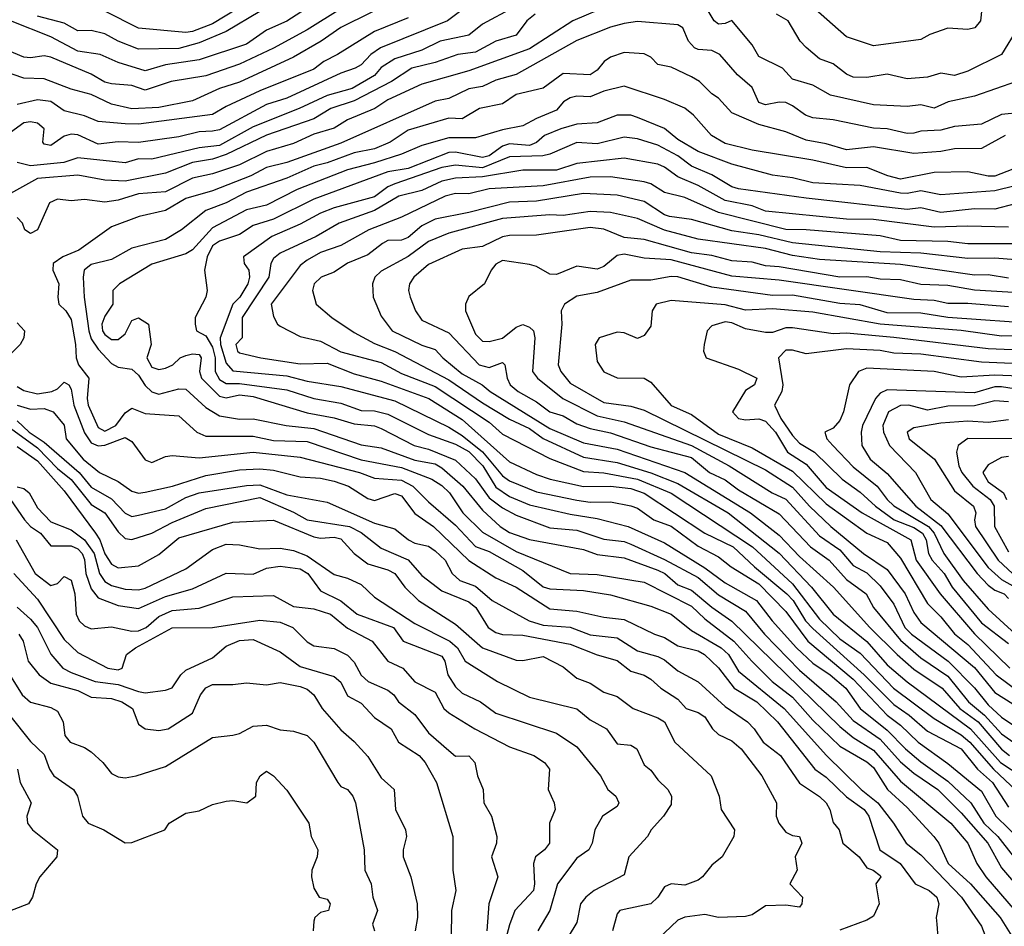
# Model space of a CAD drawing. Header units: metres. Extents: x -51132 to -49532, y -231222 to -229437.
# Tile 27 of 256: x -50933 to -50860, y -231070 to -231003. Entities that reach past the tile are written whole.
import ezdxf

# ---------------------------------------------------------------- set-up
doc = ezdxf.new("R2010")
doc.units = ezdxf.units.M
for name, color, linetype in [('CONTOUR_HALF', 8, 'Continuous'), ('CONTOUR_INDEX', 1, 'Continuous'), ('CONTOUR_INTER', 3, 'Continuous')]:
    doc.layers.add(name, color=color, linetype=linetype)

msp = doc.modelspace()

# ---------------------------------------------------------------- linework, layer by layer
at = {"layer": 'CONTOUR_HALF'}
for points, elevation in [([(-50861.828, -231000.259), (-50862.14, -231003.259), (-50862.563, -231003.759), (-50863.08, -231003.901), (-50864.58, -231003.805), (-50865.906, -231004.259), (-50866.58, -231004.624), (-50870.08, -231005.11), (-50872.08, -231004.445), (-50874.58, -231002.244)], 54.5), ([(-50889.58, -231002.054), (-50892.378, -231003.259), (-50895.58, -231005.317), (-50900.08, -231006.969), (-50903.58, -231007.956), (-50906.08, -231009.118), (-50907.048, -231009.759), (-50909.08, -231010.584), (-50910.08, -231011.213), (-50911.58, -231011.661), (-50913.08, -231012.348), (-50915.08, -231012.947), (-50917.08, -231013.926), (-50919.08, -231014.609), (-50920.58, -231014.925), (-50922.58, -231015.932), (-50924.58, -231016.086), (-50926.08, -231016.559), (-50927.08, -231016.696), (-50928.58, -231016.495), (-50929.58, -231016.602), (-50930.58, -231016.486), (-50931.19, -231016.759), (-50932.066, -231018.759), (-50932.58, -231019.017), (-50933.013, -231018.759), (-50933.182, -231018.259), (-50933.58, -231017.832)], 53.5), ([(-50909.58, -231002.362), (-50912.08, -231003.926), (-50914.58, -231005.271), (-50917.08, -231006.474), (-50919.58, -231007.331), (-50922.162, -231007.759), (-50924.08, -231008.387), (-50925.08, -231008.049), (-50926.58, -231007.936), (-50927.08, -231007.79), (-50928.08, -231007.198), (-50931.08, -231005.94), (-50931.58, -231005.843), (-50932.58, -231005.996), (-50933.08, -231005.941), (-50935.58, -231004.896)], 56.5), ([(-50896.781, -231002.259), (-50899.08, -231003.505), (-50900.08, -231004.325), (-50902.22, -231004.759), (-50903.58, -231005.424), (-50905.58, -231006.058), (-50906.58, -231006.716), (-50907.08, -231007.294), (-50908.73, -231008.259), (-50910.58, -231008.79), (-50912.66, -231009.759), (-50916.08, -231011.121), (-50918.58, -231012.495), (-50920.08, -231012.662), (-50923.58, -231013.52), (-50924.58, -231013.497), (-50925.58, -231013.775), (-50929.08, -231013.406), (-50930.124, -231013.759), (-50932.58, -231014.01), (-50933.568, -231013.759)], 54.5), ([(-50915.58, -231002.561), (-50918.08, -231004.053), (-50920.08, -231004.886), (-50921.58, -231005.297), (-50924.58, -231005.345), (-50926.08, -231004.761), (-50927.08, -231004.213), (-50928.08, -231003.966), (-50929.08, -231003.987), (-50930.08, -231003.431), (-50932.08, -231002.893)], 57.5), ([(-50859.489, -231007.759), (-50862.58, -231008.846), (-50864.541, -231009.259), (-50865.58, -231009.718), (-50866.58, -231009.471), (-50867.58, -231009.609), (-50870.08, -231009.483), (-50873.26, -231008.759), (-50874.58, -231008.022), (-50876.08, -231007.588), (-50876.83, -231006.759), (-50878.58, -231005.893), (-50879.08, -231005.033), (-50880.58, -231003.237), (-50881.08, -231003.455), (-50881.58, -231003.488), (-50881.891, -231003.259), (-50882.5, -231002.259)], 53.5), ([(-50904.58, -231003.038), (-50907.08, -231004.034), (-50909.826, -231005.759), (-50910.845, -231006.259), (-50911.58, -231006.836), (-50915.58, -231008.456), (-50918.08, -231009.597), (-50919.08, -231010.187), (-50924.58, -231010.908), (-50925.58, -231010.903), (-50927.58, -231010.723), (-50928.58, -231010.306), (-50930.08, -231009.933), (-50931.08, -231009.226), (-50932.08, -231009.105), (-50933.58, -231009.453)], 55.5), ([(-50860.307, -231011.759), (-50862.08, -231012.72), (-50864.08, -231012.737), (-50865.08, -231012.936), (-50867.08, -231013.088), (-50870.08, -231012.587), (-50872.08, -231012.83), (-50873.58, -231012.376), (-50875.08, -231012.096), (-50876.58, -231011.488), (-50878.58, -231010.948), (-50880.58, -231010.07), (-50881.58, -231008.991), (-50882.08, -231008.674), (-50882.991, -231007.759), (-50883.58, -231007.415), (-50885.08, -231006.682), (-50886.08, -231006.492), (-50886.58, -231005.947), (-50887.08, -231005.687), (-50888.58, -231005.601), (-50889.58, -231005.955), (-50890.059, -231006.259), (-50890.58, -231006.916), (-50891.08, -231007.259), (-50893.08, -231007.153), (-50894.58, -231008.257), (-50896.58, -231008.727), (-50897.58, -231009.4), (-50899.291, -231009.759), (-50900.58, -231010.515), (-50901.58, -231010.462), (-50904.58, -231011.372), (-50905.93, -231012.259), (-50907.08, -231012.735), (-50908.58, -231013.052), (-50910.58, -231013.795), (-50911.58, -231014.034), (-50913.58, -231014.932), (-50916.58, -231015.955), (-50918.08, -231016.762), (-50919.58, -231017.317), (-50921.379, -231018.759), (-50922.58, -231019.477), (-50925.08, -231020.12), (-50926.58, -231020.954), (-50928.08, -231021.327), (-50928.615, -231021.759), (-50928.691, -231022.259), (-50928.597, -231023.759), (-50928.266, -231026.259), (-50928.08, -231026.831), (-50927.58, -231027.599), (-50926.58, -231028.679), (-50926.08, -231028.941), (-50925.08, -231029.103), (-50924.58, -231029.525), (-50924.08, -231030.307), (-50923.58, -231030.774), (-50923.08, -231030.939), (-50921.58, -231030.551), (-50921.08, -231030.585), (-50919.58, -231031.943), (-50918.58, -231032.55), (-50917.08, -231032.804), (-50916.08, -231032.765), (-50913.627, -231033.259), (-50911.58, -231033.49), (-50908.08, -231034.696), (-50906.58, -231034.938), (-50904.08, -231035.83), (-50902.58, -231036.117), (-50902.08, -231036.412), (-50900.538, -231037.759), (-50899.08, -231039.548), (-50897.763, -231040.759), (-50897.08, -231041.208), (-50895.58, -231041.714), (-50891.58, -231042.479), (-50890.58, -231042.842), (-50888.58, -231043.098), (-50886.08, -231043.995), (-50885.552, -231044.259), (-50884.58, -231045.1), (-50883.58, -231045.473), (-50882.08, -231046.736), (-50880.58, -231047.777), (-50872.58, -231055.601), (-50871.58, -231056.415), (-50870.08, -231057.346), (-50868.08, -231059.664), (-50864.344, -231062.759), (-50863.091, -231064.259), (-50862.414, -231065.759), (-50861.756, -231066.759), (-50859.58, -231069.282)], 52.5), ([(-50859.58, -231015.493), (-50861.08, -231015.86), (-50865.08, -231016.153), (-50866.58, -231015.872), (-50867.58, -231016.064), (-50868.08, -231016.034), (-50871.08, -231015.463), (-50874.58, -231015.269), (-50876.08, -231014.894), (-50877.58, -231014.696), (-50880.58, -231013.884), (-50883.08, -231012.951), (-50884.58, -231012.047), (-50885.58, -231011.234), (-50887.58, -231010.434), (-50888.08, -231010.26), (-50889.08, -231010.24), (-50890.58, -231010.82), (-50892.08, -231010.925), (-50893.253, -231011.259), (-50894.47, -231011.759), (-50895.08, -231012.278), (-50895.58, -231012.491), (-50897.08, -231012.365), (-50897.58, -231012.55), (-50898.587, -231013.259), (-50899.08, -231013.38), (-50901.08, -231012.996), (-50901.58, -231013.016), (-50904.58, -231014.207), (-50906.08, -231014.463), (-50911.58, -231016.481), (-50914.58, -231017.955), (-50916.08, -231018.423), (-50917.08, -231019.09), (-50918.58, -231019.592), (-50919.08, -231019.943), (-50919.497, -231020.759), (-50919.697, -231021.759), (-50919.484, -231023.259), (-50919.586, -231023.759), (-50920.375, -231025.259), (-50920.383, -231025.759), (-50920.277, -231026.259), (-50919.58, -231026.619), (-50919.08, -231027.469), (-50918.9, -231028.259), (-50918.895, -231029.259), (-50918.58, -231029.856), (-50918.08, -231030.152), (-50917.08, -231030.151), (-50913.58, -231030.631), (-50911.58, -231031.267), (-50909.58, -231031.617), (-50908.08, -231032.146), (-50907.08, -231032.193), (-50906.08, -231032.422), (-50903.08, -231033.933), (-50901.08, -231034.663), (-50900.08, -231035.193), (-50899.039, -231036.259), (-50898.08, -231037.847), (-50897.08, -231038.541), (-50895.58, -231039.161), (-50892.58, -231039.853), (-50890.58, -231040.162), (-50888.264, -231040.759), (-50885.58, -231041.972), (-50882.58, -231043.84), (-50881.08, -231044.944), (-50878.758, -231046.259), (-50877.6, -231047.759), (-50875.79, -231049.759), (-50874.58, -231050.9), (-50873.295, -231051.759), (-50872.144, -231052.759), (-50871.08, -231054.27), (-50869.08, -231055.862), (-50867.712, -231057.259), (-50866.58, -231058.212), (-50864.58, -231059.66), (-50862.865, -231061.259), (-50861.888, -231062.759), (-50860.865, -231063.759), (-50858.58, -231066.669)], 51.5), ([(-50860.08, -231018.555), (-50863.08, -231018.481), (-50865.58, -231018.566), (-50870.08, -231017.978), (-50872.08, -231017.967), (-50878.08, -231017.367), (-50879.08, -231016.981), (-50881.08, -231016.576), (-50883.08, -231015.47), (-50884.58, -231014.83), (-50885.58, -231014.097), (-50886.08, -231013.882), (-50888.58, -231013.444), (-50892.08, -231013.846), (-50893.58, -231014.318), (-50896.08, -231014.332), (-50899.08, -231014.833), (-50901.08, -231014.92), (-50902.08, -231015.157), (-50903.58, -231015.829), (-50905.274, -231016.259), (-50907.08, -231017.317), (-50909.712, -231018.259), (-50911.415, -231019.259), (-50914.08, -231020.496), (-50914.58, -231020.892), (-50914.769, -231021.259), (-50914.911, -231022.259), (-50916.9, -231025.259), (-50916.893, -231026.759), (-50917.358, -231027.259), (-50917.231, -231027.759), (-50917.08, -231027.868), (-50915.502, -231028.259), (-50912.58, -231028.684), (-50910.58, -231028.641), (-50908.58, -231029.433), (-50906.58, -231029.971), (-50903.048, -231031.259), (-50900.58, -231032.832), (-50897.08, -231035.965), (-50895.08, -231036.893), (-50894.064, -231037.259), (-50891.58, -231037.804), (-50889.58, -231037.761), (-50888.08, -231037.938), (-50887.08, -231038.286), (-50882.58, -231041.26), (-50880.494, -231042.259), (-50878.914, -231043.759), (-50876.507, -231045.759), (-50876.039, -231046.259), (-50875.112, -231047.759), (-50874.58, -231048.332), (-50870.783, -231051.759), (-50868.58, -231053.966), (-50867.429, -231054.759), (-50866.08, -231055.939), (-50863.592, -231057.259), (-50862.368, -231058.759), (-50861.247, -231059.759), (-50860.08, -231061.582)], 50.5), ([(-50857.08, -231021.18), (-50861.08, -231020.864), (-50863.08, -231020.888), (-50866.58, -231020.487), (-50869.58, -231020.379), (-50876.08, -231019.72), (-50878.58, -231019.119), (-50880.58, -231018.827), (-50883.58, -231017.978), (-50885.201, -231017.759), (-50885.58, -231017.635), (-50887.08, -231016.665), (-50889.08, -231016.188), (-50891.58, -231016.052), (-50895.08, -231016.631), (-50897.08, -231016.692), (-50900.08, -231017.479), (-50902.58, -231017.975), (-50903.58, -231018.469), (-50904.58, -231019.315), (-50905.08, -231019.512), (-50906.08, -231019.546), (-50906.489, -231019.759), (-50907.58, -231020.607), (-50909.08, -231021.227), (-50910.08, -231021.892), (-50911.037, -231022.259), (-50911.544, -231022.759), (-50911.666, -231023.259), (-50911.398, -231024.259), (-50910.242, -231025.259), (-50908.58, -231026.372), (-50907.08, -231027.195), (-50905.58, -231027.771), (-50901.58, -231029.893), (-50899.08, -231031.585), (-50897.08, -231032.789), (-50895.58, -231033.49), (-50894.58, -231034.241), (-50891.58, -231035.615), (-50889.08, -231036.015), (-50886.58, -231036.785), (-50884.58, -231037.583), (-50880.864, -231039.759), (-50877.08, -231042.749), (-50874.681, -231045.259), (-50873.08, -231047.27), (-50870.58, -231049.3), (-50869.08, -231051.033), (-50867.58, -231052.29), (-50862.899, -231055.759), (-50860.663, -231058.259), (-50859.08, -231059.308)], 49.5), ([(-50858.08, -231023.496), (-50862.58, -231023.223), (-50864.58, -231022.872), (-50866.58, -231022.806), (-50868.08, -231022.468), (-50869.58, -231022.421), (-50870.58, -231022.239), (-50872.58, -231022.265), (-50877.08, -231021.488), (-50878.08, -231021.421), (-50879.08, -231021.161), (-50880.58, -231021.065), (-50882.08, -231020.661), (-50883.58, -231020.454), (-50887.08, -231019.475), (-50888.58, -231019.321), (-50890.08, -231018.709), (-50891.08, -231018.578), (-50895.08, -231019.146), (-50897.08, -231019.173), (-50897.58, -231019.266), (-50899.08, -231019.994), (-50900.58, -231020.194), (-50903.08, -231021.335), (-50904.154, -231022.259), (-50904.489, -231022.759), (-50904.554, -231023.259), (-50904.426, -231023.759), (-50904.03, -231024.759), (-50903.58, -231025.455), (-50901.58, -231026.404), (-50899.328, -231028.759), (-50898.58, -231028.963), (-50897.58, -231028.607), (-50897.419, -231028.759), (-50897.236, -231029.759), (-50897.018, -231030.259), (-50896.44, -231030.759), (-50895.08, -231031.52), (-50894.08, -231032.245), (-50893.08, -231032.561), (-50892.08, -231033.135), (-50891.08, -231033.502), (-50889.58, -231033.802), (-50886.58, -231034.855), (-50883.58, -231035.654), (-50882.234, -231036.759), (-50881.08, -231037.3), (-50880.08, -231038.044), (-50877.08, -231039.825), (-50874.749, -231042.259), (-50873.372, -231043.259), (-50872.08, -231044.701), (-50870.634, -231045.759), (-50870.08, -231046.764), (-50868.08, -231049.186), (-50866.58, -231050.498), (-50864.58, -231051.855), (-50863.04, -231053.759), (-50861.855, -231054.759), (-50860.58, -231056.14), (-50858.58, -231057.539)], 48.5), ([(-50857.58, -231025.753), (-50864.58, -231025.247), (-50866.58, -231024.93), (-50869.08, -231024.919), (-50871.08, -231024.321), (-50872.58, -231024.225), (-50876.08, -231023.607), (-50877.58, -231023.618), (-50882.08, -231023.007), (-50884.58, -231022.238), (-50885.08, -231022.214), (-50886.58, -231022.496), (-50888.08, -231022.499), (-50890.58, -231023.401), (-50892.08, -231023.67), (-50893, -231024.259), (-50893.241, -231024.759), (-50893.194, -231025.759), (-50893.473, -231028.759), (-50893.275, -231029.259), (-50892.58, -231030.138), (-50890.08, -231031.551), (-50888.08, -231031.833), (-50887.08, -231032.137), (-50878.08, -231036.57), (-50876.08, -231037.833), (-50874.835, -231039.259), (-50873.251, -231040.759), (-50870.812, -231042.759), (-50869.08, -231043.963), (-50867.723, -231045.759), (-50867.08, -231047.13), (-50866.58, -231047.877), (-50862.58, -231051.209), (-50861.08, -231053.084), (-50859.08, -231054.333)], 47.5), ([(-50933.58, -231025.643), (-50933.042, -231026.259), (-50933.082, -231026.759), (-50933.356, -231027.259), (-50934.336, -231028.259)], 53.5), ([(-50858.58, -231027.696), (-50861.58, -231027.586), (-50868.58, -231026.739), (-50872.08, -231026.416), (-50873.08, -231026.459), (-50876.08, -231026.022), (-50876.58, -231026.027), (-50877.58, -231026.37), (-50878.08, -231026.361), (-50879.58, -231026.092), (-50880.58, -231025.655), (-50881.08, -231025.584), (-50882.08, -231025.875), (-50882.407, -231026.259), (-50882.633, -231027.259), (-50882.685, -231027.759), (-50882.482, -231028.259), (-50880.08, -231029.088), (-50878.727, -231029.759), (-50878.909, -231030.259), (-50879.58, -231030.671), (-50880.531, -231032.259), (-50880.1, -231032.759), (-50879.58, -231032.861), (-50878.58, -231032.766), (-50878.08, -231032.942), (-50877.34, -231033.759), (-50876.458, -231035.259), (-50875.08, -231036.143), (-50873.58, -231037.88), (-50870.91, -231039.759), (-50867.307, -231041.759), (-50866.91, -231043.259), (-50865.132, -231045.759), (-50862.58, -231048.726), (-50859.97, -231051.259)], 46.5), ([(-50858.08, -231029.667), (-50861.08, -231029.537), (-50863.58, -231029.683), (-50865.58, -231029.262), (-50870.58, -231029.028), (-50871.195, -231029.259), (-50871.85, -231030.259), (-50872.31, -231032.259), (-50872.58, -231032.888), (-50873.08, -231033.456), (-50873.683, -231033.759), (-50873.532, -231034.259), (-50873.093, -231034.759), (-50871.58, -231036.333), (-50869.811, -231037.759), (-50869.08, -231038.759), (-50868.58, -231039.217), (-50865.998, -231040.759), (-50865.582, -231041.259), (-50864.863, -231042.759), (-50863.431, -231044.759), (-50861.58, -231046.889), (-50859.552, -231048.759)], 45.5), ([(-50933.58, -231030.381), (-50933.08, -231030.666), (-50932.08, -231030.913), (-50930.993, -231030.759), (-50930.58, -231030.545), (-50930.08, -231030.056), (-50929.749, -231030.259), (-50929.58, -231030.577), (-50929.385, -231031.759), (-50928.58, -231033.814), (-50928.08, -231034.565), (-50927.58, -231034.773), (-50927.08, -231034.739), (-50925.58, -231034.162), (-50925.08, -231034.468), (-50924.08, -231035.807), (-50923.58, -231036.003), (-50922.58, -231035.558), (-50922.08, -231035.498), (-50920.08, -231035.656), (-50916.08, -231035.251), (-50912.58, -231035.619), (-50908.189, -231036.759), (-50907.08, -231037.166), (-50905.08, -231037.316), (-50904.24, -231037.759), (-50903.08, -231038.943), (-50901.08, -231040.662), (-50899.58, -231042.235), (-50898.58, -231042.627), (-50896.08, -231044.035), (-50894.58, -231045.228), (-50894.08, -231045.38), (-50891.58, -231045.5), (-50889.58, -231045.823), (-50886.58, -231046.667), (-50885.076, -231047.259), (-50883.58, -231048.472), (-50881.373, -231049.759), (-50880.843, -231050.259), (-50880.08, -231051.483), (-50876.693, -231054.259), (-50873.573, -231057.759), (-50870.996, -231060.259), (-50869.756, -231061.259), (-50868.592, -231062.759), (-50867.655, -231064.259), (-50866.58, -231065.108), (-50863.544, -231068.259), (-50862.08, -231070.408), (-50860.791, -231073.759)], 53.5), ([(-50860.08, -231031.517), (-50861.08, -231031.443), (-50862.58, -231031.812), (-50864.58, -231031.83), (-50866.08, -231032.142), (-50867.462, -231031.759), (-50868.08, -231031.778), (-50868.975, -231032.259), (-50869.387, -231033.259), (-50869.349, -231033.759), (-50868.887, -231034.759), (-50866.963, -231036.759), (-50865.831, -231038.759), (-50864.58, -231039.828), (-50861.58, -231043.811), (-50860.58, -231044.682), (-50859.58, -231045.259)], 44.5), ([(-50933.58, -231032.928), (-50932.679, -231033.759), (-50931.58, -231034.511), (-50928.989, -231036.759), (-50928.08, -231037.832), (-50926.58, -231038.7), (-50925.58, -231039.761), (-50925.08, -231040.009), (-50924.58, -231039.913), (-50922.58, -231039.441), (-50921.08, -231038.616), (-50920.08, -231038.256), (-50916.58, -231037.708), (-50915.58, -231037.661), (-50913.58, -231038.413), (-50910.58, -231038.955), (-50907.08, -231040.506), (-50905.58, -231040.94), (-50904.549, -231041.759), (-50904.08, -231041.999), (-50903.08, -231042.227), (-50902.58, -231042.572), (-50901.844, -231043.259), (-50901.323, -231044.259), (-50900.752, -231044.759), (-50899.58, -231045.183), (-50898.357, -231046.259), (-50895.621, -231047.759), (-50894.58, -231048.084), (-50892.58, -231048.24), (-50891.08, -231048.793), (-50889.08, -231049.029), (-50887.58, -231049.995), (-50886.08, -231050.401), (-50885.58, -231050.656), (-50884.58, -231051.461), (-50883.08, -231052.273), (-50881.08, -231054.102), (-50879.428, -231055.259), (-50878.928, -231055.759), (-50878.274, -231056.759), (-50876.978, -231057.759), (-50875.58, -231059.811), (-50874.08, -231060.789), (-50873.58, -231061.258), (-50873.321, -231061.759), (-50873.08, -231062.71), (-50872.629, -231063.259), (-50872.345, -231064.259), (-50871.133, -231065.259), (-50870.58, -231066.078), (-50870.102, -231066.259), (-50869.58, -231066.654), (-50869.534, -231066.759), (-50869.905, -231067.259), (-50869.649, -231068.759), (-50870.08, -231069.677), (-50870.58, -231069.963), (-50872.58, -231070.702)], 54.5), ([(-50933.58, -231034.822), (-50932.08, -231035.901), (-50930.08, -231038.11), (-50927.768, -231041.259), (-50927.438, -231041.759), (-50927.08, -231042.777), (-50926.58, -231043.554), (-50926.08, -231043.832), (-50924.58, -231043.69), (-50923.08, -231042.845), (-50921.58, -231041.591), (-50917.58, -231040.434), (-50914.58, -231040.301), (-50911.58, -231041.524), (-50911.08, -231041.627), (-50910.08, -231041.553), (-50909.58, -231041.686), (-50908.58, -231042.755), (-50907.58, -231043.53), (-50906.08, -231043.975), (-50905.575, -231044.259), (-50904.827, -231045.259), (-50903.829, -231046.259), (-50901.08, -231048.003), (-50899.08, -231049.755), (-50896.58, -231050.673), (-50896.08, -231050.712), (-50894.58, -231050.41), (-50893.08, -231051.18), (-50892.08, -231052.013), (-50891.08, -231052.378), (-50890.08, -231053.046), (-50889.08, -231053.383), (-50887.902, -231054.259), (-50886.08, -231054.949), (-50885.581, -231055.259), (-50884.815, -231056.759), (-50882.125, -231059.259), (-50881.531, -231060.759), (-50881.376, -231061.759), (-50880.385, -231063.259), (-50880.426, -231063.759), (-50881.292, -231065.259), (-50882.08, -231065.891), (-50882.748, -231066.759), (-50883.08, -231066.985), (-50884.08, -231067.357), (-50885.08, -231067.266), (-50885.58, -231067.487), (-50886.08, -231068.259), (-50886.58, -231068.762), (-50888.58, -231069.167), (-50888.885, -231069.259), (-50889.08, -231069.488), (-50889.432, -231070.759)], 55.5), ([(-50859.08, -231034.26), (-50863.08, -231034.225), (-50863.81, -231034.759), (-50863.934, -231035.259), (-50863.76, -231036.259), (-50863.536, -231036.759), (-50862.724, -231037.759), (-50861.439, -231038.759), (-50861.133, -231039.259), (-50861.105, -231040.759), (-50860.08, -231042.635)], 43.5), ([(-50934.081, -231038.759), (-50933.031, -231040.259), (-50932.58, -231040.756), (-50931.842, -231041.259), (-50931.08, -231042.206), (-50929.58, -231042.199), (-50929.08, -231042.409), (-50928.746, -231042.759), (-50928.58, -231043.202), (-50928.491, -231044.259), (-50928.08, -231045.398), (-50927.58, -231046.054), (-50926.08, -231046.61), (-50924.58, -231046.835), (-50922.58, -231045.964), (-50920.58, -231045.397), (-50918.08, -231044.23), (-50916.08, -231044.302), (-50915.08, -231043.86), (-50914.08, -231043.7), (-50912.58, -231043.914), (-50912.014, -231044.259), (-50911.08, -231045.541), (-50909.58, -231046.287), (-50908.37, -231047.259), (-50905.673, -231048.259), (-50904.95, -231049.259), (-50902.08, -231050.389), (-50901.858, -231050.759), (-50901.642, -231051.759), (-50901.08, -231052.667), (-50900.58, -231053.122), (-50899.232, -231053.759), (-50898.08, -231054.621), (-50893.58, -231056.099), (-50892.08, -231057.101), (-50890.316, -231059.259), (-50889.78, -231060.259), (-50889.182, -231060.759), (-50888.957, -231061.259), (-50889.08, -231061.539), (-50890.18, -231062.259), (-50890.744, -231063.259), (-50890.944, -231064.259), (-50891.183, -231064.759), (-50892.08, -231065.368), (-50893.516, -231067.259), (-50894.089, -231069.259), (-50894.976, -231070.759)], 56.5), ([(-50933.826, -231044.259), (-50932.08, -231046.141), (-50930.08, -231049.132), (-50929.08, -231050.117), (-50926.854, -231051.259), (-50926.08, -231051.389), (-50925.778, -231051.259), (-50925.468, -231050.259), (-50924.793, -231049.759), (-50922.08, -231048.288), (-50919.08, -231048.245), (-50915.58, -231047.719), (-50914.08, -231047.868), (-50913.143, -231048.259), (-50912.08, -231049.305), (-50911.58, -231049.61), (-50910.08, -231049.818), (-50909.08, -231050.302), (-50908.58, -231050.822), (-50908.08, -231051.801), (-50907.555, -231052.259), (-50906.08, -231052.911), (-50905.655, -231053.259), (-50905.312, -231053.759), (-50904.08, -231054.715), (-50903.08, -231056.071), (-50901.58, -231057.386), (-50901.08, -231057.787), (-50900.08, -231057.778), (-50899.64, -231058.259), (-50899.454, -231059.259), (-50899.029, -231060.259), (-50898.981, -231061.259), (-50898.406, -231062.259), (-50898.022, -231063.759), (-50898.043, -231064.259), (-50898.403, -231065.259), (-50897.94, -231066.759), (-50898.612, -231068.759), (-50898.739, -231070.759)], 57.5), ([(-50933.441, -231048.759), (-50933.128, -231049.259), (-50932.761, -231050.759), (-50931.94, -231051.759), (-50931.08, -231052.393), (-50929.08, -231052.916), (-50928.08, -231053.43), (-50926.58, -231053.532), (-50925.807, -231053.759), (-50925.034, -231054.259), (-50924.58, -231055.417), (-50924.08, -231055.762), (-50923.08, -231055.903), (-50922.388, -231055.759), (-50920.58, -231054.605), (-50919.98, -231053.259), (-50919.58, -231052.736), (-50919.08, -231052.474), (-50917.58, -231052.493), (-50916.58, -231052.362), (-50915.08, -231052.503), (-50914.08, -231052.328), (-50912.58, -231052.631), (-50912.08, -231052.829), (-50911.58, -231053.256), (-50910.965, -231054.259), (-50909.58, -231055.845), (-50908.58, -231056.712), (-50907.58, -231057.824), (-50906.58, -231059.401), (-50905.617, -231060.259), (-50905.531, -231061.759), (-50904.771, -231063.259), (-50904.704, -231063.759), (-50904.958, -231064.759), (-50904.96, -231065.259), (-50904.385, -231066.759), (-50903.919, -231068.759), (-50903.902, -231069.759), (-50904.059, -231070.759)], 58.5), ([(-50934.148, -231054.759), (-50932.58, -231056.72), (-50931.58, -231057.68), (-50931.187, -231058.759), (-50930.853, -231059.259), (-50929.406, -231060.259), (-50929.104, -231060.759), (-50928.743, -231062.259), (-50928.307, -231062.759), (-50927.139, -231063.259), (-50925.58, -231064.219), (-50925.08, -231064.213), (-50922.622, -231063.259), (-50922.316, -231062.759), (-50921.08, -231062.015), (-50920.08, -231061.864), (-50919.08, -231061.377), (-50918.08, -231061.132), (-50917.58, -231061.084), (-50916.535, -231061.259), (-50915.887, -231060.759), (-50915.821, -231059.759), (-50915.564, -231059.259), (-50915.08, -231058.912), (-50914.58, -231059.253), (-50913.58, -231060.332), (-50911.955, -231062.759), (-50911.786, -231063.759), (-50911.29, -231064.759), (-50911.323, -231065.259), (-50911.724, -231066.259), (-50911.76, -231066.759), (-50911.58, -231067.6), (-50911.182, -231068.259), (-50910.58, -231068.417), (-50910.37, -231068.759), (-50910.49, -231069.259), (-50911.08, -231069.384), (-50911.493, -231069.759), (-50911.58, -231070.043), (-50911.636, -231070.759)], 59.5)]:
    msp.add_lwpolyline(points, dxfattribs=dict(at, elevation=elevation))
at = {"layer": 'CONTOUR_INDEX'}
for points, elevation in [([(-50899.689, -231001.759), (-50901.663, -231003.259), (-50906.644, -231005.259), (-50907.359, -231005.759), (-50908.08, -231006.513), (-50908.526, -231006.759), (-50909.58, -231007.132), (-50913.58, -231008.976), (-50915.08, -231009.467), (-50918.58, -231011.33), (-50919.08, -231011.445), (-50920.08, -231011.487), (-50921.58, -231011.862), (-50924.58, -231012.266), (-50926.08, -231012.222), (-50927.58, -231012.403), (-50929.08, -231011.71), (-50929.58, -231011.659), (-50930.08, -231011.811), (-50931.08, -231012.491), (-50931.58, -231012.394), (-50931.668, -231012.259), (-50931.586, -231011.259), (-50932.08, -231010.842), (-50932.58, -231010.745), (-50933.08, -231010.807), (-50934.08, -231011.53)], 55), ([(-50857.08, -231019.795), (-50863.08, -231019.781), (-50864.58, -231019.624), (-50868.08, -231019.537), (-50869.58, -231019.211), (-50875.08, -231018.748), (-50876.58, -231018.738), (-50881.58, -231017.481), (-50884.08, -231016.36), (-50885.58, -231015.982), (-50886.58, -231015.331), (-50887.08, -231015.193), (-50889.58, -231014.811), (-50891.08, -231014.837), (-50894.58, -231015.486), (-50898.58, -231015.718), (-50900.08, -231016.08), (-50901.08, -231016.07), (-50901.834, -231016.259), (-50905.08, -231017.803), (-50907.503, -231018.759), (-50909.58, -231019.917), (-50911.08, -231020.426), (-50912.08, -231020.997), (-50912.58, -231021.407), (-50914.752, -231024.259), (-50914.58, -231025.177), (-50914.285, -231025.759), (-50914.08, -231025.9), (-50912.58, -231026.66), (-50911.08, -231027.006), (-50909.58, -231027.799), (-50906.58, -231028.594), (-50905.08, -231029.42), (-50902.58, -231030.375), (-50898.58, -231033.021), (-50897.58, -231033.917), (-50894.08, -231035.714), (-50891.58, -231036.691), (-50890.08, -231036.784), (-50887.58, -231037.245), (-50885.08, -231038.29), (-50879.065, -231042.259), (-50876.08, -231045.02), (-50874.08, -231047.63), (-50872.58, -231049.096), (-50871.08, -231050.165), (-50868.6, -231052.759), (-50865.58, -231055.014), (-50863.58, -231056.225), (-50862.947, -231056.759), (-50861.178, -231058.759), (-50859.056, -231060.759)], 50), ([(-50855.08, -231031.268), (-50860.58, -231030.393), (-50861.08, -231030.413), (-50862.58, -231030.852), (-50869.08, -231030.629), (-50869.58, -231030.868), (-50869.922, -231031.259), (-50870.902, -231033.259), (-50871.003, -231033.759), (-50870.945, -231034.759), (-50870.335, -231035.759), (-50869.08, -231036.837), (-50866.939, -231039.259), (-50865.08, -231040.698), (-50862.402, -231044.259), (-50861.58, -231045.112), (-50861.08, -231045.477), (-50860.395, -231045.759), (-50860.08, -231046.095)], 45), ([(-50934.08, -231033.475), (-50932.08, -231034.934), (-50930.58, -231036.456), (-50929.58, -231037.271), (-50928.08, -231039.139), (-50927.08, -231039.759), (-50926.08, -231041.162), (-50925.58, -231041.656), (-50925.08, -231041.738), (-50923.58, -231041.263), (-50922.08, -231040.475), (-50919.58, -231039.42), (-50915.58, -231038.606), (-50913.08, -231039.702), (-50912.08, -231040.279), (-50908.935, -231040.759), (-50908.08, -231041.219), (-50906.58, -231042.375), (-50904.58, -231043.238), (-50903.58, -231044.393), (-50902.08, -231045.545), (-50900.08, -231046.347), (-50899.579, -231046.759), (-50898.651, -231048.259), (-50898.08, -231048.621), (-50897.58, -231048.767), (-50896.08, -231048.826), (-50892.58, -231049.483), (-50890.58, -231050.283), (-50889.08, -231050.696), (-50888.08, -231051.501), (-50887.08, -231051.788), (-50886.58, -231052.086), (-50885.854, -231052.759), (-50884.58, -231053.562), (-50883.98, -231054.259), (-50883.08, -231054.568), (-50882.58, -231054.885), (-50882.023, -231055.759), (-50881.58, -231056.19), (-50880.58, -231056.673), (-50879.905, -231057.259), (-50878.357, -231059.259), (-50877.27, -231061.259), (-50877.303, -231062.259), (-50877.103, -231062.759), (-50876.58, -231063.427), (-50876.08, -231063.693), (-50875.57, -231063.759), (-50875.386, -231064.259), (-50875.88, -231065.259), (-50875.734, -231066.259), (-50876.289, -231067.259), (-50875.351, -231068.259), (-50875.403, -231068.759), (-50875.58, -231068.999), (-50876.58, -231068.845), (-50878.08, -231068.908), (-50879.08, -231069.576), (-50879.58, -231069.69), (-50881.58, -231069.758), (-50882.58, -231069.544), (-50884.08, -231069.741), (-50884.58, -231069.969), (-50886.08, -231071.367)], 55), ([(-50933.544, -231058.759), (-50933.361, -231059.759), (-50932.531, -231061.259), (-50932.851, -231062.259), (-50932.807, -231062.759), (-50932.43, -231063.259), (-50930.578, -231064.759), (-50930.63, -231065.259), (-50931.896, -231066.759), (-50932.165, -231067.259), (-50932.435, -231068.259), (-50932.74, -231068.759), (-50934.58, -231069.464)], 60)]:
    msp.add_lwpolyline(points, dxfattribs=dict(at, elevation=elevation))
at = {"layer": 'CONTOUR_INTER'}
for points, elevation in [([(-50905.08, -231001.506), (-50909.58, -231003.749), (-50911.034, -231004.759), (-50913.08, -231005.938), (-50917.08, -231007.795), (-50918.58, -231008.262), (-50920.58, -231009.196), (-50923.08, -231009.688), (-50925.08, -231009.773), (-50926.58, -231009.432), (-50928.08, -231008.724), (-50929.58, -231008.31), (-50931.58, -231007.555), (-50933.08, -231007.504), (-50934.58, -231006.982)], 56), ([(-50911.58, -231002.002), (-50913.58, -231003.28), (-50915.08, -231003.949), (-50916.58, -231004.987), (-50920.08, -231006.154), (-50922.58, -231006.508), (-50924.08, -231006.96), (-50926.08, -231006.354), (-50927.412, -231005.759), (-50929.08, -231005.509), (-50931.08, -231004.441), (-50934.08, -231003.257)], 57), ([(-50916.269, -231001.759), (-50919.08, -231003.469), (-50920.58, -231004.036), (-50921.08, -231004.12), (-50924.58, -231003.805), (-50927.08, -231002.542)], 58), ([(-50895.173, -231002.759), (-50895.788, -231003.259), (-50896.58, -231004.324), (-50898.08, -231004.768), (-50899.58, -231005.572), (-50900.902, -231005.759), (-50902.58, -231006.344), (-50904.306, -231006.759), (-50905.819, -231007.759), (-50908.58, -231009.194), (-50910.32, -231009.759), (-50911.58, -231010.515), (-50915.08, -231011.725), (-50918.08, -231013.174), (-50919.08, -231013.522), (-50920.58, -231013.758), (-50922.58, -231014.561), (-50925.58, -231015.141), (-50927.08, -231015.061), (-50929.08, -231014.701), (-50932.08, -231014.942), (-50934.08, -231016.067)], 54), ([(-50859.386, -231003.759), (-50860.585, -231005.759), (-50863.08, -231006.994), (-50864.08, -231007.314), (-50865.08, -231007.144), (-50866.08, -231007.426), (-50867.58, -231007.556), (-50869.08, -231007.198), (-50870.58, -231007.458), (-50871.58, -231007.421), (-50872.08, -231007.208), (-50873.08, -231006.443), (-50874.08, -231006.069), (-50875.08, -231005.226), (-50875.529, -231004.759), (-50876.416, -231003.259), (-50877.27, -231002.759)], 54), ([(-50859.08, -231010.043), (-50860.58, -231010.205), (-50862.08, -231010.922), (-50864.08, -231011.098), (-50865.08, -231011.371), (-50866.58, -231011.424), (-50867.08, -231011.583), (-50867.58, -231011.607), (-50869.08, -231011.266), (-50870.08, -231011.208), (-50873.08, -231010.598), (-50874.58, -231010.436), (-50875.135, -231010.259), (-50876.08, -231009.546), (-50876.58, -231009.32), (-50877.08, -231009.276), (-50878.08, -231009.485), (-50878.58, -231009.302), (-50879.08, -231008.198), (-50880.162, -231007.259), (-50881.469, -231005.759), (-50882.08, -231005.454), (-50883.08, -231005.384), (-50883.352, -231005.259), (-50883.796, -231004.759), (-50884.209, -231003.759), (-50884.58, -231003.559), (-50887.58, -231003.308), (-50888.58, -231003.438), (-50889.58, -231003.71), (-50892.08, -231004.715), (-50896.58, -231007.233), (-50898.08, -231007.645), (-50899.08, -231008.13), (-50900.08, -231008.307), (-50901.58, -231009.006), (-50902.58, -231009.203), (-50909.58, -231012.333), (-50913.58, -231013.762), (-50915.08, -231014.14), (-50916.26, -231014.759), (-50919.08, -231015.855), (-50921.08, -231016.434), (-50922.58, -231017.326), (-50924.527, -231017.759), (-50926.58, -231018.532), (-50928.992, -231020.259), (-50930.181, -231020.759), (-50930.907, -231021.259), (-50930.926, -231021.759), (-50930.476, -231022.759), (-50930.571, -231023.759), (-50930.491, -231024.259), (-50929.969, -231024.759), (-50929.58, -231025.415), (-50929.24, -231027.259), (-50929.196, -231028.259), (-50929.026, -231028.759), (-50928.265, -231029.759), (-50928.393, -231031.259), (-50928.3, -231031.759), (-50927.58, -231033.408), (-50927.08, -231033.698), (-50926.267, -231033.259), (-50925.58, -231032.336), (-50925.08, -231031.972), (-50924.08, -231032.382), (-50921.58, -231032.551), (-50920.261, -231033.759), (-50919.58, -231034.063), (-50916.08, -231034.054), (-50914.58, -231034.382), (-50912.08, -231034.459), (-50908.08, -231035.81), (-50905.08, -231036.39), (-50902.838, -231037.259), (-50902.08, -231037.73), (-50901.531, -231038.259), (-50900.538, -231039.759), (-50899.08, -231041.18), (-50896.58, -231042.611), (-50892.58, -231044.255), (-50890.58, -231044.311), (-50887.08, -231044.886), (-50883.58, -231046.66), (-50882.58, -231047.606), (-50880.44, -231049.259), (-50879.114, -231050.759), (-50877.6, -231052.259), (-50876.08, -231053.418), (-50874.58, -231055.134), (-50872.58, -231057.047), (-50870.58, -231058.227), (-50870.08, -231058.645), (-50869.045, -231060.259), (-50867.58, -231061.61), (-50865.598, -231063.759), (-50865.24, -231064.259), (-50864.538, -231065.759), (-50862.891, -231067.259), (-50860.685, -231069.759), (-50859.58, -231071.552)], 53), ([(-50859.749, -231014.259), (-50861.08, -231014.762), (-50861.58, -231014.778), (-50863.08, -231014.444), (-50865.58, -231014.5), (-50868.08, -231014.992), (-50869.014, -231014.759), (-50870.58, -231014.137), (-50872.08, -231014.158), (-50874.58, -231013.592), (-50879.08, -231012.844), (-50881.08, -231012.361), (-50882.1, -231011.759), (-50883.433, -231010.259), (-50884.08, -231009.734), (-50885.58, -231009.095), (-50888.58, -231008.094), (-50890.08, -231008.478), (-50891.08, -231008.888), (-50892.08, -231008.842), (-50892.58, -231008.968), (-50893.071, -231009.259), (-50893.58, -231009.89), (-50895.08, -231010.495), (-50896.08, -231011.047), (-50897.58, -231011.339), (-50899.58, -231011.938), (-50901.58, -231011.94), (-50903.58, -231012.503), (-50905.08, -231013.151), (-50907.08, -231013.791), (-50909.08, -231014.297), (-50912.819, -231015.759), (-50915.08, -231016.914), (-50916.58, -231017.27), (-50919.08, -231018.603), (-50920.58, -231020.229), (-50921.08, -231020.535), (-50923.58, -231021.302), (-50925.998, -231022.759), (-50926.486, -231023.259), (-50926.47, -231024.259), (-50927.08, -231025.167), (-50927.292, -231025.759), (-50927.238, -231026.259), (-50927.08, -231026.525), (-50926.58, -231026.879), (-50926.08, -231026.899), (-50925.58, -231026.461), (-50925.08, -231025.485), (-50924.58, -231025.292), (-50923.836, -231025.759), (-50923.632, -231027.259), (-50923.964, -231028.259), (-50923.58, -231028.945), (-50923.08, -231029.11), (-50922.58, -231029.016), (-50922.023, -231028.759), (-50921.501, -231028.259), (-50921.08, -231028.072), (-50920.58, -231027.949), (-50920.08, -231028.011), (-50919.923, -231028.259), (-50920.058, -231029.259), (-50919.901, -231029.759), (-50918.58, -231031.099), (-50918.08, -231031.218), (-50917.08, -231030.993), (-50916.08, -231031.109), (-50912.08, -231032.326), (-50910.08, -231032.71), (-50908.58, -231033.142), (-50907.08, -231033.304), (-50906.58, -231033.499), (-50904.133, -231034.759), (-50903.08, -231035.03), (-50901.08, -231035.833), (-50899.58, -231037.226), (-50898.58, -231038.633), (-50897.58, -231039.388), (-50896.58, -231039.93), (-50894.08, -231040.857), (-50892.08, -231041.024), (-50890.08, -231041.693), (-50888.58, -231041.867), (-50888.08, -231042.062), (-50885.58, -231043.209), (-50883.08, -231044.545), (-50881.58, -231045.826), (-50879.58, -231047.046), (-50878.155, -231048.759), (-50875.58, -231051.424), (-50872.854, -231053.759), (-50871.58, -231055.156), (-50869.58, -231056.537), (-50868.08, -231058.215), (-50867.08, -231059.071), (-50865.32, -231060.259), (-50863.58, -231061.998), (-50861.609, -231064.259), (-50860.58, -231066.077), (-50857.08, -231070.176)], 52), ([(-50859.58, -231016.821), (-50861.08, -231017.222), (-50862.58, -231017.2), (-50865.08, -231017.469), (-50866.58, -231017.126), (-50867.58, -231017.246), (-50875.08, -231016.416), (-50880.08, -231015.712), (-50880.58, -231015.562), (-50882.08, -231014.673), (-50883.58, -231014.03), (-50884.58, -231013.271), (-50886.08, -231012.464), (-50887.58, -231012.01), (-50888.58, -231011.891), (-50890.58, -231012.384), (-50892.08, -231012.267), (-50894.08, -231013.143), (-50894.609, -231013.259), (-50897.08, -231013.333), (-50899.08, -231014.152), (-50901.08, -231013.968), (-50902.08, -231014.139), (-50905.58, -231015.337), (-50906.08, -231015.563), (-50907.08, -231016.301), (-50910.08, -231017.12), (-50911.08, -231017.525), (-50912.58, -231018.338), (-50914.682, -231019.259), (-50916.792, -231020.759), (-50916.735, -231021.259), (-50916.396, -231021.759), (-50916.337, -231022.259), (-50916.476, -231022.759), (-50917.063, -231023.759), (-50917.58, -231024.26), (-50918.523, -231026.759), (-50918.495, -231027.259), (-50918.08, -231028.649), (-50917.58, -231029.204), (-50913.58, -231029.586), (-50912.08, -231029.988), (-50909.58, -231030.382), (-50905.58, -231031.436), (-50901.58, -231033.394), (-50900.58, -231034.002), (-50899.08, -231035.226), (-50897.58, -231037.004), (-50897.08, -231037.374), (-50895.08, -231038.178), (-50892.08, -231038.812), (-50891.08, -231038.96), (-50889.58, -231038.927), (-50888.08, -231039.225), (-50887.58, -231039.401), (-50886.367, -231040.259), (-50885.08, -231040.74), (-50883.08, -231042.213), (-50881.58, -231043.005), (-50880.642, -231043.759), (-50878.58, -231045.016), (-50876.58, -231047.077), (-50874.954, -231049.259), (-50871.58, -231052.093), (-50869.08, -231054.759), (-50868.08, -231055.491), (-50866.772, -231056.759), (-50864.58, -231058.347), (-50862.08, -231060.397), (-50861.006, -231062.259), (-50859.08, -231064.138)], 51), ([(-50860.08, -231022.337), (-50861.58, -231022.094), (-50862.58, -231022.122), (-50868.08, -231021.337), (-50874.08, -231020.963), (-50876.08, -231020.648), (-50878.08, -231020.145), (-50883.08, -231019.447), (-50885.58, -231018.78), (-50887.58, -231017.925), (-50889.58, -231017.475), (-50891.08, -231017.4), (-50893.08, -231017.699), (-50894.08, -231017.63), (-50897.58, -231017.917), (-50901.58, -231019.008), (-50903.08, -231019.623), (-50904.58, -231020.737), (-50906.58, -231021.823), (-50907.056, -231022.259), (-50907.231, -231022.759), (-50907.19, -231023.759), (-50906.58, -231025.15), (-50905.759, -231026.259), (-50903.58, -231027.3), (-50902.58, -231027.62), (-50902.016, -231028.259), (-50900.58, -231029.447), (-50899.095, -231030.259), (-50898.5, -231030.759), (-50894.08, -231033.489), (-50891.58, -231034.565), (-50889.08, -231035.025), (-50884.08, -231036.747), (-50879.201, -231039.759), (-50877.08, -231041.395), (-50875.58, -231042.976), (-50873.036, -231045.259), (-50870.354, -231048.259), (-50868.321, -231050.259), (-50867.08, -231051.35), (-50864.989, -231052.759), (-50863.676, -231054.259), (-50862.308, -231055.259), (-50860.58, -231057.288), (-50860.006, -231057.759)], 49), ([(-50860.08, -231024.457), (-50863.08, -231024.208), (-50864.58, -231024.212), (-50865.58, -231023.989), (-50867.08, -231023.935), (-50877.08, -231022.488), (-50880.58, -231022.181), (-50885.08, -231020.98), (-50887.08, -231020.853), (-50888.58, -231020.548), (-50889.08, -231020.667), (-50890.08, -231021.483), (-50890.58, -231021.684), (-50892.08, -231021.457), (-50893.58, -231022.065), (-50894.08, -231022.039), (-50895.08, -231021.477), (-50895.58, -231021.338), (-50897.58, -231021.026), (-50898.08, -231021.307), (-50898.439, -231021.759), (-50898.926, -231022.759), (-50900.08, -231023.711), (-50900.342, -231024.259), (-50900.331, -231024.759), (-50899.58, -231026.486), (-50899.08, -231027.018), (-50898.58, -231027.032), (-50897.58, -231026.802), (-50896.58, -231025.979), (-50896.08, -231025.789), (-50895.58, -231025.964), (-50895.295, -231026.259), (-50895.182, -231026.759), (-50895.357, -231029.259), (-50894.992, -231029.759), (-50893.119, -231031.259), (-50890.58, -231032.553), (-50888.58, -231032.999), (-50883.58, -231034.76), (-50880.788, -231036.259), (-50877.604, -231038.259), (-50876.58, -231038.74), (-50874.08, -231041.448), (-50872.58, -231042.489), (-50871.58, -231043.649), (-50870.58, -231044.209), (-50869.58, -231045.164), (-50868.58, -231046.52), (-50867.753, -231048.259), (-50867.267, -231048.759), (-50864.533, -231050.759), (-50862.58, -231052.724), (-50861.58, -231053.983), (-50860.58, -231054.899), (-50859.08, -231055.915)], 48), ([(-50859.08, -231026.606), (-50860.58, -231026.637), (-50863.58, -231026.229), (-50869.58, -231025.762), (-50874.58, -231024.87), (-50877.58, -231024.608), (-50879.58, -231024.716), (-50881.08, -231024.329), (-50885.08, -231024.007), (-50886.199, -231024.259), (-50886.5, -231024.759), (-50886.58, -231025.91), (-50887.08, -231026.591), (-50887.58, -231026.822), (-50888.58, -231026.391), (-50889.08, -231026.353), (-50890.427, -231026.759), (-50890.713, -231027.259), (-50890.58, -231028.522), (-50890.08, -231029.284), (-50889.08, -231029.728), (-50887.08, -231029.77), (-50886.58, -231030.043), (-50885.08, -231031.774), (-50883.58, -231032.463), (-50881.58, -231033.903), (-50879.08, -231034.922), (-50876.08, -231036.667), (-50873.58, -231039.091), (-50870.58, -231041.253), (-50869.08, -231041.961), (-50868.08, -231043.101), (-50866.08, -231046.471), (-50865.08, -231047.467), (-50864.08, -231048.726), (-50863.08, -231049.515), (-50860.974, -231051.759), (-50858.287, -231053.759)], 47), ([(-50858.08, -231028.756), (-50862.08, -231028.581), (-50866.58, -231027.978), (-50868.58, -231027.903), (-50869.58, -231027.701), (-50872.08, -231027.574), (-50875.08, -231027.953), (-50876.08, -231027.688), (-50876.58, -231027.678), (-50877.132, -231028.259), (-50876.814, -231030.259), (-50876.886, -231030.759), (-50877.428, -231031.759), (-50876.952, -231032.759), (-50876.08, -231034.012), (-50875.58, -231034.586), (-50874.454, -231035.259), (-50872.412, -231037.259), (-50871.08, -231038.221), (-50869.933, -231039.259), (-50868.541, -231040.259), (-50867.08, -231040.837), (-50866.456, -231041.259), (-50866.187, -231041.759), (-50865.998, -231042.759), (-50865.732, -231043.259), (-50864.847, -231044.259), (-50864.26, -231045.259), (-50862.08, -231047.916), (-50860.08, -231049.453)], 46), ([(-50933.58, -231031.762), (-50932.58, -231032.053), (-50931.58, -231032.019), (-50930.896, -231032.259), (-50930.08, -231033.256), (-50929.944, -231034.259), (-50928.688, -231035.759), (-50927.466, -231036.759), (-50926.08, -231037.412), (-50925.08, -231038.149), (-50924.58, -231038.283), (-50924.08, -231038.207), (-50922.067, -231037.759), (-50919.58, -231036.99), (-50917.08, -231036.547), (-50915.58, -231036.482), (-50914.58, -231036.593), (-50912.58, -231037.089), (-50911.08, -231037.185), (-50910.08, -231037.395), (-50909.002, -231037.759), (-50907.58, -231038.674), (-50907.08, -231038.841), (-50905.58, -231038.322), (-50905.08, -231038.475), (-50904.08, -231039.795), (-50902.697, -231040.759), (-50900.08, -231043.287), (-50898.08, -231044.575), (-50896.58, -231045.27), (-50894.08, -231046.859), (-50892.08, -231047.031), (-50890.08, -231047.493), (-50888.58, -231047.65), (-50886.308, -231048.759), (-50885.58, -231048.996), (-50884.58, -231049.617), (-50883.08, -231049.99), (-50882.62, -231050.259), (-50881.58, -231051.243), (-50880.4, -231052.759), (-50878.737, -231053.759), (-50877.198, -231055.259), (-50874.419, -231058.759), (-50873.58, -231059.364), (-50872.08, -231060.819), (-50870.763, -231061.759), (-50870.429, -231062.259), (-50869.611, -231064.759), (-50868.102, -231065.759), (-50866.985, -231067.259), (-50865.945, -231067.759), (-50865.374, -231068.259), (-50865.231, -231068.759), (-50865.436, -231069.759), (-50865.397, -231070.259), (-50865.314, -231071.259)], 54), ([(-50860.08, -231032.853), (-50861.58, -231033.057), (-50863.08, -231032.96), (-50865.08, -231033.102), (-50867.08, -231033.437), (-50867.583, -231033.759), (-50867.435, -231034.259), (-50865.549, -231035.759), (-50864.08, -231038.106), (-50862.66, -231039.259), (-50862.488, -231039.759), (-50862.602, -231040.259), (-50862.511, -231040.759), (-50860.831, -231043.259), (-50858.679, -231045.259)], 44), ([(-50860.08, -231035.566), (-50860.58, -231035.631), (-50861.58, -231036.175), (-50861.966, -231036.759), (-50861.58, -231037.455), (-50860.445, -231038.259), (-50860.23, -231038.759)], 43), ([(-50933.58, -231037.813), (-50933.08, -231037.934), (-50932.679, -231038.259), (-50932.08, -231039.365), (-50931.08, -231040.423), (-50929.58, -231041.021), (-50928.58, -231041.745), (-50927.873, -231042.759), (-50927.465, -231044.259), (-50927.08, -231044.844), (-50926.58, -231045.139), (-50925.58, -231045.411), (-50924.58, -231045.47), (-50924.08, -231045.328), (-50921.08, -231043.9), (-50919.08, -231042.472), (-50918.08, -231042.077), (-50917.08, -231042.129), (-50915.58, -231042.423), (-50914.08, -231042.365), (-50913.08, -231042.541), (-50912.08, -231042.946), (-50910.08, -231044.319), (-50909.08, -231044.597), (-50908.08, -231045.061), (-50907.08, -231045.995), (-50904.08, -231047.961), (-50901.501, -231049.259), (-50900.924, -231049.759), (-50900.352, -231050.759), (-50897.972, -231052.259), (-50895.58, -231053.434), (-50892.08, -231054.297), (-50891.08, -231055.109), (-50889.884, -231055.759), (-50889.08, -231056.895), (-50888.08, -231056.988), (-50887.639, -231057.259), (-50887.08, -231058.446), (-50886.58, -231058.835), (-50886.08, -231059.542), (-50885.328, -231060.259), (-50885.068, -231060.759), (-50885.08, -231061.389), (-50885.645, -231062.259), (-50886.573, -231063.259), (-50886.837, -231063.759), (-50888.226, -231065.259), (-50888.58, -231066.603), (-50890.785, -231067.759), (-50891.423, -231068.259), (-50891.796, -231068.759), (-50892.08, -231070.138), (-50893.366, -231072.259)], 56), ([(-50933.659, -231041.759), (-50932.241, -231044.259), (-50931.08, -231045.135), (-50930.58, -231044.982), (-50930.08, -231044.479), (-50929.58, -231044.738), (-50929.29, -231045.759), (-50929.213, -231047.259), (-50928.983, -231047.759), (-50928.58, -231048.127), (-50928.08, -231048.359), (-50926.58, -231048.196), (-50925.08, -231048.532), (-50924.58, -231048.513), (-50924.021, -231048.259), (-50923.08, -231047.426), (-50922.08, -231046.994), (-50920.08, -231046.813), (-50917.58, -231045.977), (-50914.58, -231045.884), (-50913.08, -231046.693), (-50911.58, -231046.881), (-50910.355, -231047.259), (-50909.08, -231048.313), (-50907.25, -231049.259), (-50906.089, -231050.759), (-50904.974, -231051.259), (-50904.08, -231052.279), (-50902.58, -231053.055), (-50901.941, -231054.259), (-50901.58, -231054.573), (-50899.642, -231055.759), (-50897.08, -231057.104), (-50895.262, -231057.759), (-50894.481, -231058.259), (-50894.097, -231058.759), (-50894.202, -231060.259), (-50893.752, -231061.259), (-50893.68, -231061.759), (-50894.104, -231062.759), (-50894.095, -231064.259), (-50894.468, -231064.759), (-50895.154, -231065.259), (-50895.295, -231065.759), (-50895.208, -231067.259), (-50895.29, -231067.759), (-50896.668, -231069.259), (-50897.08, -231070.318), (-50897.866, -231073.259)], 57), ([(-50933.58, -231046.747), (-50932.58, -231047.624), (-50932.08, -231048.257), (-50931.08, -231050.242), (-50930.197, -231051.259), (-50929.58, -231051.602), (-50927.787, -231052.259), (-50926.08, -231052.479), (-50924.58, -231052.993), (-50924.08, -231053.098), (-50922.58, -231052.909), (-50922.08, -231052.723), (-50921.447, -231051.759), (-50921.08, -231051.411), (-50919.08, -231050.512), (-50918.08, -231049.641), (-50917.08, -231049.21), (-50916.08, -231049.155), (-50914.08, -231050.07), (-50912.58, -231051.136), (-50910.08, -231051.895), (-50909.58, -231052.31), (-50909.08, -231053.334), (-50908.08, -231053.855), (-50907.08, -231054.922), (-50905.843, -231055.759), (-50905.29, -231056.759), (-50903.775, -231057.759), (-50903.33, -231058.259), (-50902.482, -231059.759), (-50901.27, -231063.759), (-50901.281, -231066.259), (-50901.054, -231067.759), (-50901.37, -231069.259), (-50901.399, -231071.259)], 58), ([(-50934.769, -231050.759), (-50933.206, -231053.259), (-50932.58, -231053.79), (-50931.08, -231054.197), (-50930.58, -231054.462), (-50930.174, -231055.259), (-50930.051, -231056.259), (-50929.639, -231056.759), (-50928.58, -231057.144), (-50928.08, -231057.47), (-50927.217, -231058.259), (-50926.58, -231059.093), (-50926.08, -231059.339), (-50925.58, -231059.4), (-50924.745, -231059.259), (-50922.58, -231058.556), (-50919.08, -231056.415), (-50917.58, -231056.252), (-50917.08, -231056.12), (-50916.08, -231055.571), (-50915.08, -231055.501), (-50914.08, -231055.836), (-50913.08, -231055.955), (-50912.079, -231056.259), (-50911.579, -231056.759), (-50909.8, -231059.759), (-50909.58, -231060.044), (-50909.08, -231060.279), (-50908.683, -231060.759), (-50908.494, -231061.259), (-50907.854, -231064.759), (-50907.799, -231066.259), (-50907.321, -231067.259), (-50907.196, -231068.259), (-50906.856, -231069.259), (-50907.222, -231070.259), (-50907.087, -231070.759)], 59)]:
    msp.add_lwpolyline(points, dxfattribs=dict(at, elevation=elevation))

doc.saveas('drawing.dxf')
